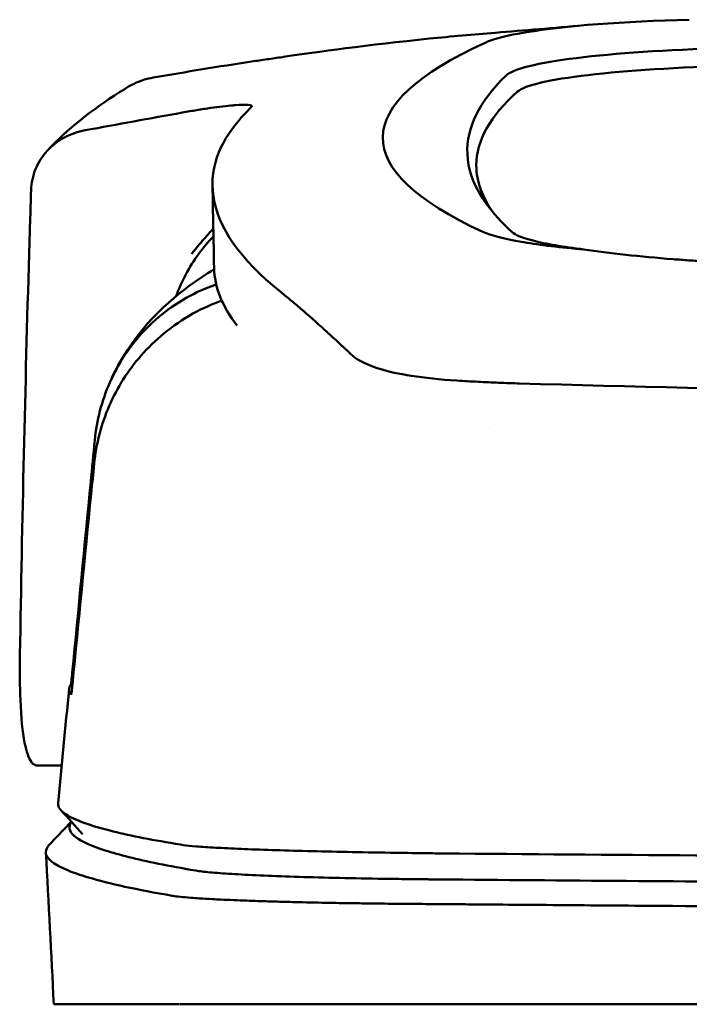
# Model space of a CAD drawing. Header units: millimetres. Extents: x 391 to 741, y 199 to 659.
# Tile 5 of 10: x 487 to 515, y 616 to 658. Entities that reach past the tile are written whole.
import ezdxf

# ---------------------------------------------------------------- set-up
doc = ezdxf.new("R2010")
doc.units = ezdxf.units.MM
doc.layers.add('Visible (ISO)', color=7, linetype='Continuous', lineweight=50)

msp = doc.modelspace()

# ---------------------------------------------------------------- linework, layer by layer
at = {"layer": 'Visible (ISO)'}
for p, q in [((506.409, 642.477), (506.419, 642.476)), ((488.681, 626.139), (487.635, 626.139)), ((488.152, 622.76), (489.09, 623.746)), ((488.346, 615.97), (493.696, 615.97)), ((493.72, 615.97), (504.685, 615.97)), ((504.774, 615.97), (504.685, 615.97)), ((504.774, 615.97), (566.418, 615.97))]:
    msp.add_line(p, q, dxfattribs=at)
for centre, major_axis, ratio, start_param, end_param in [((517.787, 656.598), (11.395, -0.001), 0.116501, 1.781282, 2.52747), ((517.97, 656.573), (11.62, -0.008), 0.117057, 2.527526, 2.891655), ((643.281, 652.895), (140.93, 0.029), 0.116446, 2.892175, 3.388046), ((519.576, 655.353), (12.06, -0.005), 0.112737, 1.791766, 3.029303), ((519.969, 654.685), (11.958, 0), 0.106769, 1.787974, 3.024834), ((753.848, 652.699), (247.896, 0.399), 0.112494, 3.026338, 3.14596), ((752.601, 651.699), (-246.265, 0), 0.106767, 6.163675, 6.283184), ((823.324, 605.652), (-328.583, 44.868), 0.123507, 6.188163, 6.200241), ((2148.94, 611.948), (-1662.18, -0.149), 0.85466, 6.255847, 6.257756), ((518.089, 649.216), (11.832, 0.02), 0.1161, 3.386388, 3.747718), ((501.114, 643.664), (-8, 0), 0.941628, 5.682982, 5.950394), ((750.777, 647.393), (-255.609, 0), 0.112496, 0.002074, 0.087879), ((508.211, 643.997), (-7.019, -0.248), 0.209962, 0.510009, 0.541864), ((748.918, 629.369), (-259.925, 0), 0.034069, 6.258567, 6.308615), ((622.57, 670.388), (-131.694, -46.074), 0.097566, 0.177551, 0.181879), ((508.761, 622.117), (15.81, -0.255), 0.013999, 1.814143, 1.864666), ((498.089, 621.696), (4.064, -0.085), 0.06622, 3.560328, 3.573474), ((506.099, 621.435), (8.722, -0.051), 0.018129, 4.550228, 4.559677), ((493.415, 620.593), (-0.118, 0.018), 0.055246, 1.360606, 1.559875), ((505.872, 621.569), (9.456, 0.138), 0.140036, 4.558691, 4.567892)]:
    msp.add_ellipse(centre, major_axis=major_axis, ratio=ratio, start_param=start_param, end_param=end_param, dxfattribs=at)
for points in [[(507.149, 657.344), (508.368, 657.44), (509.618, 657.544), (510.927, 657.659)], [(498.114, 656.31), (498.103, 656.309), (498.092, 656.307), (498.081, 656.306)], [(491.146, 654.811), (491.273, 654.892), (491.401, 654.971), (491.53, 655.047)], [(488.073, 652.324), (488.918, 653.236), (489.948, 654.047), (491.146, 654.811)], [(496.061, 654.256), (496.035, 654.254), (496.009, 654.251), (495.982, 654.249)], [(506.335, 651.699), (506.335, 651.003), (506.594, 650.307), (507.111, 649.614)], [(495.169, 647.334), (495.147, 648.497), (495.125, 649.661), (495.102, 650.824)], [(495.144, 648.668), (494.922, 648.44), (494.709, 648.189), (494.512, 647.919)], [(500.348, 644.261), (500.574, 644.055), (500.798, 643.844), (501.013, 643.637)], [(506.898, 640.548), (506.898, 640.548), (506.898, 640.548), (506.898, 640.548)], [(489.185, 630.08), (489.167, 630.081), (489.149, 630.081), (489.131, 630.081)], [(488.526, 624.53), (488.682, 626.153), (488.839, 627.775), (488.995, 629.398)], [(489.568, 623.22), (489.264, 623.555), (488.959, 623.891), (488.654, 624.226)], [(488.346, 615.97), (488.233, 618.125), (488.12, 620.28), (488.006, 622.435)]]:
    msp.add_open_spline(points, degree=3, dxfattribs=at)
for points, knots in [([(498.114, 656.31), (499.562, 656.524), (501.717, 656.823), (505.266, 657.184), (506.206, 657.269), (507.149, 657.344)], [0, 0, 0, 0, 0.4392287, 0.4392287, 0.5941548, 0.5941548, 0.5941548, 0.5941548]), ([(498.081, 656.306), (497.862, 656.273), (497.642, 656.241), (497.203, 656.178), (496.983, 656.147), (496.767, 656.117)], [0, 0, 0, 0, 0.0665895, 0.0665895, 0.1345736, 0.1345736, 0.1345736, 0.1345736]), ([(496.764, 656.116), (496.067, 656.009), (495.371, 655.898), (493.977, 655.67), (493.28, 655.553), (492.583, 655.434)], [0.000028, 0.000028, 0.000028, 0.000028, 0.211767, 0.211767, 0.4239683, 0.4239683, 0.4239683, 0.4239683]), ([(496.767, 656.117), (496.767, 656.117), (496.766, 656.117), (496.765, 656.117), (496.765, 656.117), (496.764, 656.116)], [0.000000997, 0.000000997, 0.000000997, 0.000000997, 0.0001839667, 0.0001839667, 0.000312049, 0.000312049, 0.000312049, 0.000312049]), ([(491.53, 655.047), (491.605, 655.091), (491.682, 655.132), (492.02, 655.296), (492.298, 655.385), (492.582, 655.434)], [-0.1127941, -0.1127941, -0.1127941, -0.1127941, -0.0866991, -0.0866991, -0.0000252, -0.0000252, -0.0000252, -0.0000252]), ([(495.982, 654.249), (495.714, 654.226), (495.39, 654.188), (494.837, 654.11), (494.637, 654.08), (494.231, 654.014), (494.027, 653.979), (493.819, 653.942)], [0, 0, 0, 0, 0.1260356, 0.1260356, 0.192084, 0.192084, 0.2556621, 0.2556621, 0.2556621, 0.2556621]), ([(496.771, 654.193), (496.798, 654.234), (496.746, 654.259), (496.501, 654.28), (496.309, 654.275), (496.061, 654.256)], [0, 0, 0, 0, 0.1204642, 0.1204642, 0.2420244, 0.2420244, 0.2420244, 0.2420244]), ([(496.749, 654.168), (496.754, 654.172), (496.758, 654.177), (496.766, 654.185), (496.769, 654.189), (496.771, 654.193)], [0, 0, 0, 0, 0.01190192, 0.01190192, 0.02379969, 0.02379969, 0.02379969, 0.02379969]), ([(489.684, 653.19), (490.374, 653.315), (491.064, 653.441), (492.441, 653.692), (493.13, 653.817), (493.819, 653.941)], [0.0000116, 0.0000116, 0.0000116, 0.0000116, 0.2114776, 0.2114776, 0.4225254, 0.4225254, 0.4225254, 0.4225254]), ([(497.968, 646.332), (496.289, 647.687), (495.344, 649.041), (494.928, 651.756), (495.573, 652.879), (496.33, 653.728)], [0, 0, 0, 0, 3.35024, 3.35024, 6.902449, 6.902449, 6.902449, 6.902449]), ([(489.684, 653.19), (489.368, 653.132), (489.067, 653.026), (488.516, 652.728), (488.27, 652.538), (487.851, 652.083), (487.685, 651.816), (487.452, 651.245), (487.387, 650.939), (487.377, 650.632)], [-0.4076943, -0.4076943, -0.4076943, -0.4076943, -0.3108189, -0.3108189, -0.2123555, -0.2123555, -0.10788, -0.10788, -0.000002, -0.000002, -0.000002, -0.000002]), ([(505.955, 652.178), (505.98, 651.553), (506.193, 650.927), (506.834, 649.927), (507.144, 649.55), (507.616, 649.081), (507.715, 648.988), (507.943, 648.779), (508.08, 648.664), (509.285, 648.351), (510.017, 648.224), (510.92, 648.113)], [2.930381, 2.930381, 2.930381, 2.930381, 4.072753, 4.072753, 4.762452, 4.762452, 4.934856, 4.934856, 5.145284, 5.145284, 5.311389, 5.311389, 5.311389, 5.311389]), ([(495.137, 649.002), (495.01, 648.864), (494.881, 648.721), (494.661, 648.468), (494.57, 648.361), (494.327, 648.072), (494.217, 647.931), (494.207, 647.922)], [-0.01145823, -0.01145823, -0.01145823, -0.01145823, -0.00744532, -0.00744532, -0.00463647, -0.00463647, 0, 0, 0, 0]), ([(508.366, 648.417), (508.715, 648.359), (509.104, 648.304), (509.959, 648.203), (510.423, 648.155), (510.92, 648.113)], [-0.3736448, -0.3736448, -0.3736448, -0.3736448, -0.187366, -0.187366, -0.0000172, -0.0000172, -0.0000172, -0.0000172]), ([(487.293, 647.92), (487.209, 645.077), (487.135, 642.234), (487.005, 636.548), (486.95, 633.705), (486.904, 630.862)], [-1.996171, -1.996171, -1.996171, -1.996171, -0.998042, -0.998042, -0.000001, -0.000001, -0.000001, -0.000001]), ([(510.92, 648.113), (511.461, 648.031), (512.056, 647.956), (513.332, 647.817), (514.01, 647.754), (514.72, 647.697)], [0.0000437, 0.0000437, 0.0000437, 0.0000437, 0.2355373, 0.2355373, 0.4693483, 0.4693483, 0.4693483, 0.4693483]), ([(514.72, 647.697), (514.94, 647.68), (515.163, 647.664), (515.636, 647.633), (515.86, 647.621), (516.067, 647.61)], [0, 0, 0, 0, 0.0725125, 0.0725125, 0.1522142, 0.1522142, 0.1522142, 0.1522142]), ([(490.742, 642.477), (491.623, 644.445), (492.958, 645.713), (494.473, 646.826), (494.824, 647.06), (495.17, 647.27)], [0, 0, 0, 0, 1.483168, 1.483168, 1.942831, 1.942831, 1.942831, 1.942831]), ([(490.086, 639.985), (490.168, 640.839), (490.387, 641.674), (491.073, 643.225), (491.536, 643.932), (492.665, 645.168), (493.4, 645.768), (494.647, 646.392), (494.967, 646.522), (495.262, 646.623)], [-0.7441004, -0.7441004, -0.7441004, -0.7441004, -0.5496874, -0.5496874, -0.3565169, -0.3565169, -0.159797, -0.159797, -0.0894613, -0.0894613, -0.0894613, -0.0894613]), ([(497.968, 646.332), (498.108, 646.22), (498.253, 646.1), (498.553, 645.85), (498.707, 645.72), (498.866, 645.585)], [-0.5571002, -0.5571002, -0.5571002, -0.5571002, -0.2776825, -0.2776825, 0, 0, 0, 0]), ([(490.064, 638.999), (490.147, 639.841), (490.364, 640.671), (491.044, 642.234), (491.506, 642.959), (492.63, 644.244), (493.362, 644.875), (494.711, 645.623), (495.132, 645.802), (495.5, 645.933)], [0, 0, 0, 0, 0.2548242, 0.2548242, 0.5112444, 0.5112444, 0.772586, 0.772586, 0.8990175, 0.8990175, 0.8990175, 0.8990175]), ([(498.866, 645.585), (499.185, 645.316), (499.53, 645.007), (500.038, 644.545), (500.192, 644.404), (500.348, 644.261)], [-1.0557156, -1.0557156, -1.0557156, -1.0557156, -0.5320191, -0.5320191, -0.3144541, -0.3144541, -0.3144541, -0.3144541]), ([(501.334, 643.401), (501.269, 643.439), (501.21, 643.478), (501.103, 643.557), (501.055, 643.597), (501.013, 643.637)], [0, 0, 0, 0, 0.0612215, 0.0612215, 0.1224979, 0.1224979, 0.1224979, 0.1224979]), ([(501.334, 643.401), (501.436, 643.341), (501.552, 643.283), (501.811, 643.169), (501.954, 643.114), (502.11, 643.061)], [-0.1913093, -0.1913093, -0.1913093, -0.1913093, -0.095663, -0.095663, 0, 0, 0, 0]), ([(505.503, 642.529), (504.797, 642.574), (504.144, 642.642), (503.044, 642.813), (502.59, 642.911), (502.224, 643.025)], [0, 0, 0, 0, 0.2294851, 0.2294851, 0.4401307, 0.4401307, 0.4401307, 0.4401307]), ([(506.409, 642.477), (506.257, 642.485), (506.105, 642.494), (505.803, 642.511), (505.653, 642.52), (505.503, 642.529)], [0, 0, 0, 0, 0.04848689, 0.04848689, 0.0969233, 0.0969233, 0.0969233, 0.0969233]), ([(506.419, 642.476), (506.706, 642.461), (506.994, 642.448), (507.583, 642.424), (507.881, 642.414), (508.182, 642.406)], [-0.1838567, -0.1838567, -0.1838567, -0.1838567, -0.0928152, -0.0928152, 0, 0, 0, 0]), ([(566.009, 641.609), (556.324, 641.611), (546.645, 641.678), (527.316, 641.943), (517.687, 642.142), (508.182, 642.406)], [0.032666, 0.032666, 0.032666, 0.032666, 2.938218, 2.938218, 5.868286, 5.868286, 5.868286, 5.868286]), ([(489.131, 630.081), (489.393, 632.792), (489.654, 635.506), (489.915, 638.216), (489.972, 638.806), (490.029, 639.395), (490.086, 639.985)], [0.478961, 0.478961, 0.478961, 0.478961, 8.650914, 8.650914, 8.650914, 10.427614, 10.427614, 10.427614, 10.427614]), ([(489.136, 629.585), (489.402, 632.293), (489.669, 634.996), (489.936, 637.705), (489.979, 638.136), (490.021, 638.567), (490.064, 638.999)], [0.46186, 0.46186, 0.46186, 0.46186, 8.654063, 8.654063, 8.654063, 9.958979, 9.958979, 9.958979, 9.958979]), ([(486.904, 630.862), (486.892, 630.153), (486.898, 629.501), (486.953, 628.18), (487.013, 627.567), (487.18, 626.715), (487.278, 626.438), (487.456, 626.204), (487.522, 626.157), (487.606, 626.141), (487.62, 626.139), (487.635, 626.139)], [-1.124441, -1.124441, -1.124441, -1.124441, -0.875496, -0.875496, -0.555624, -0.555624, -0.282571, -0.282571, -0.140757, -0.140757, -0.112162, -0.112162, -0.112162, -0.112162]), ([(489.072, 629.587), (489.074, 629.589), (489.076, 629.601), (489.083, 629.645), (489.087, 629.676), (489.098, 629.763), (489.104, 629.817), (489.113, 629.898), (489.117, 629.934), (489.124, 630.007), (489.128, 630.044), (489.131, 630.081)], [-0.06600544, -0.06600544, -0.06600544, -0.06600544, -0.05210622, -0.05210622, -0.03882665, -0.03882665, -0.02244269, -0.02244269, -0.01122716, -0.01122716, 0, 0, 0, 0]), ([(489.078, 629.144), (489.079, 629.142), (489.082, 629.15), (489.089, 629.185), (489.093, 629.213), (489.103, 629.287), (489.109, 629.337), (489.118, 629.415), (489.122, 629.447), (489.129, 629.515), (489.132, 629.55), (489.136, 629.585)], [0, 0, 0, 0, 0.01799222, 0.01799222, 0.0374351, 0.0374351, 0.06445247, 0.06445247, 0.08202888, 0.08202888, 0.09959211, 0.09959211, 0.09959211, 0.09959211]), ([(488.526, 624.53), (488.512, 624.374), (488.62, 624.219), (488.851, 624.064), (489.217, 623.82), (489.891, 623.576), (490.867, 623.335), (491.636, 623.145), (492.596, 622.956), (493.74, 622.769)], [51.780318, 51.780318, 51.780318, 51.780318, 65.647729, 65.647729, 65.647729, 87.530305, 87.530305, 87.530305, 104.770272, 104.770272, 104.770272, 104.770272]), ([(489.094, 623.742), (489.075, 623.715), (489.059, 623.688), (489.046, 623.661), (488.957, 623.471), (489.036, 623.281), (489.285, 623.091), (489.533, 622.901), (489.951, 622.711), (490.537, 622.522), (491.123, 622.333), (491.878, 622.144), (492.799, 621.957), (493.278, 621.859), (493.803, 621.762), (494.373, 621.665)], [0.0467643, 0.0467643, 0.0467643, 0.0467643, 0.04907017, 0.04907017, 0.04907017, 0.06542689, 0.06542689, 0.06542689, 0.08178362, 0.08178362, 0.08178362, 0.09814034, 0.09814034, 0.09814034, 0.10666345, 0.10666345, 0.10666345, 0.10666345]), ([(488.152, 622.76), (488.056, 622.658), (488.007, 622.556), (488.005, 622.298), (488.117, 622.141), (488.514, 621.867), (488.747, 621.749), (489.266, 621.544), (489.524, 621.457), (490.257, 621.239), (490.775, 621.108), (491.967, 620.849), (492.639, 620.719), (493.39, 620.591)], [-6.22343, -6.22343, -6.22343, -6.22343, -5.351502, -5.351502, -4.007016, -4.007016, -3.000502, -3.000502, -2.247226, -2.247226, -1.120907, -1.120907, 0, 0, 0, 0]), ([(493.861, 622.749), (494, 622.731), (494.188, 622.712), (494.418, 622.693), (494.648, 622.675), (494.926, 622.657), (495.243, 622.639), (495.559, 622.621), (495.922, 622.604), (496.319, 622.587), (496.716, 622.57), (497.156, 622.554), (497.627, 622.539), (498.097, 622.523), (498.607, 622.509), (499.141, 622.495), (499.676, 622.481), (500.245, 622.468), (500.833, 622.456), (501.422, 622.444), (502.04, 622.433), (502.671, 622.424), (503.165, 622.416), (503.672, 622.409), (504.185, 622.403)], [0, 0, 0, 0, 1.921104, 1.921104, 1.921104, 3.842208, 3.842208, 3.842208, 5.763312, 5.763312, 5.763312, 7.684416, 7.684416, 7.684416, 9.60552, 9.60552, 9.60552, 11.526625, 11.526625, 11.526625, 13.447729, 13.447729, 13.447729, 14.949954, 14.949954, 14.949954, 14.949954]), ([(504.955, 622.393), (512.062, 622.332), (519.272, 622.282), (526.505, 622.242), (533.737, 622.203), (541.046, 622.174), (548.351, 622.156), (554.36, 622.141), (560.395, 622.134), (566.419, 622.134)], [0, 0, 0, 0, 21.882576, 21.882576, 21.882576, 43.765152, 43.765152, 43.765152, 61.766885, 61.766885, 61.766885, 61.766885]), ([(494.395, 621.661), (494.544, 621.637), (494.749, 621.612), (495.003, 621.589), (495.257, 621.565), (495.567, 621.542), (495.92, 621.521), (496.274, 621.499), (496.681, 621.478), (497.127, 621.458), (497.572, 621.439), (498.067, 621.42), (498.593, 621.403), (499.119, 621.386), (499.69, 621.37), (500.285, 621.356), (500.88, 621.342), (501.513, 621.33), (502.162, 621.319), (502.487, 621.314), (502.821, 621.309), (503.156, 621.304), (503.324, 621.302), (503.495, 621.3), (503.665, 621.298), (503.835, 621.296), (504.008, 621.294), (504.18, 621.292), (504.248, 621.292), (504.316, 621.291), (504.385, 621.29), (504.453, 621.29), (504.521, 621.289), (504.59, 621.288), (504.623, 621.288), (504.657, 621.288), (504.69, 621.287)], [0, 0, 0, 0, 0.00216284, 0.00216284, 0.00216284, 0.00432572, 0.00432572, 0.00432572, 0.0064886, 0.0064886, 0.0064886, 0.00865148, 0.00865148, 0.00865148, 0.01081436, 0.01081436, 0.01081436, 0.01297724, 0.01297724, 0.01297724, 0.01405868, 0.01405868, 0.01405868, 0.0145994, 0.0145994, 0.0145994, 0.01514012, 0.01514012, 0.01514012, 0.01535374, 0.01535374, 0.01535374, 0.01556736, 0.01556736, 0.01556736, 0.01567089, 0.01567089, 0.01567089, 0.01567089]), ([(504.771, 621.287), (510.059, 621.241), (515.399, 621.201), (520.759, 621.167), (526.119, 621.133), (531.521, 621.105), (536.932, 621.084), (542.343, 621.062), (547.785, 621.046), (553.225, 621.036), (557.617, 621.028), (562.02, 621.024), (566.418, 621.024)], [0, 0, 0, 0, 0.01635215, 0.01635215, 0.01635215, 0.03270429, 0.03270429, 0.03270429, 0.04905643, 0.04905643, 0.04905643, 0.06225952, 0.06225952, 0.06225952, 0.06225952]), ([(493.413, 620.587), (493.503, 620.574), (493.611, 620.56), (493.865, 620.534), (494.012, 620.521), (494.29, 620.499), (494.41, 620.49), (494.712, 620.47), (494.899, 620.459), (495.217, 620.442), (495.338, 620.436), (495.801, 620.413), (496.171, 620.398), (496.801, 620.375), (497.04, 620.367), (497.537, 620.351), (497.795, 620.344), (498.294, 620.33), (498.533, 620.324), (499.204, 620.308), (499.648, 620.299), (500.45, 620.284), (500.8, 620.278), (501.423, 620.269), (501.692, 620.265), (502.168, 620.259), (502.373, 620.257), (502.733, 620.253), (502.888, 620.252), (503.159, 620.249), (503.276, 620.248), (503.567, 620.245), (503.742, 620.244), (504.092, 620.241), (504.267, 620.24), (504.443, 620.239)], [-1.679207, -1.679207, -1.679207, -1.679207, -1.548784, -1.548784, -1.41563, -1.41563, -1.32558, -1.32558, -1.204178, -1.204178, -1.134257, -1.134257, -0.946443, -0.946443, -0.838704, -0.838704, -0.731055, -0.731055, -0.637098, -0.637098, -0.473724, -0.473724, -0.352581, -0.352581, -0.262746, -0.262746, -0.196047, -0.196047, -0.146434, -0.146434, -0.109476, -0.109476, -0.054468, -0.054468, 0, 0, 0, 0]), ([(504.529, 620.238), (504.598, 620.238), (504.689, 620.237), (504.884, 620.235), (504.973, 620.235), (505.239, 620.232), (505.416, 620.231), (505.949, 620.226), (506.304, 620.223), (507.371, 620.214), (508.083, 620.209), (510.222, 620.191), (511.651, 620.18), (515.949, 620.149), (518.826, 620.129), (523.636, 620.1), (525.565, 620.088), (530.075, 620.064), (532.659, 620.052), (537.835, 620.03), (540.427, 620.02), (546.915, 620), (550.815, 619.99), (556.668, 619.981), (558.619, 619.979), (562.519, 619.976), (564.468, 619.975), (566.418, 619.975)], [-6.255822, -6.255822, -6.255822, -6.255822, -6.222837, -6.222837, -6.195433, -6.195433, -6.140619, -6.140619, -6.030972, -6.030972, -5.8116, -5.8116, -5.372567, -5.372567, -4.493566, -4.493566, -3.9071, -3.9071, -3.124844, -3.124844, -2.342742, -2.342742, -1.17034, -1.17034, -0.584842, -0.584842, 0, 0, 0, 0])]:
    msp.add_open_spline(points, degree=3, knots=knots, dxfattribs=at)

doc.saveas('drawing.dxf')
